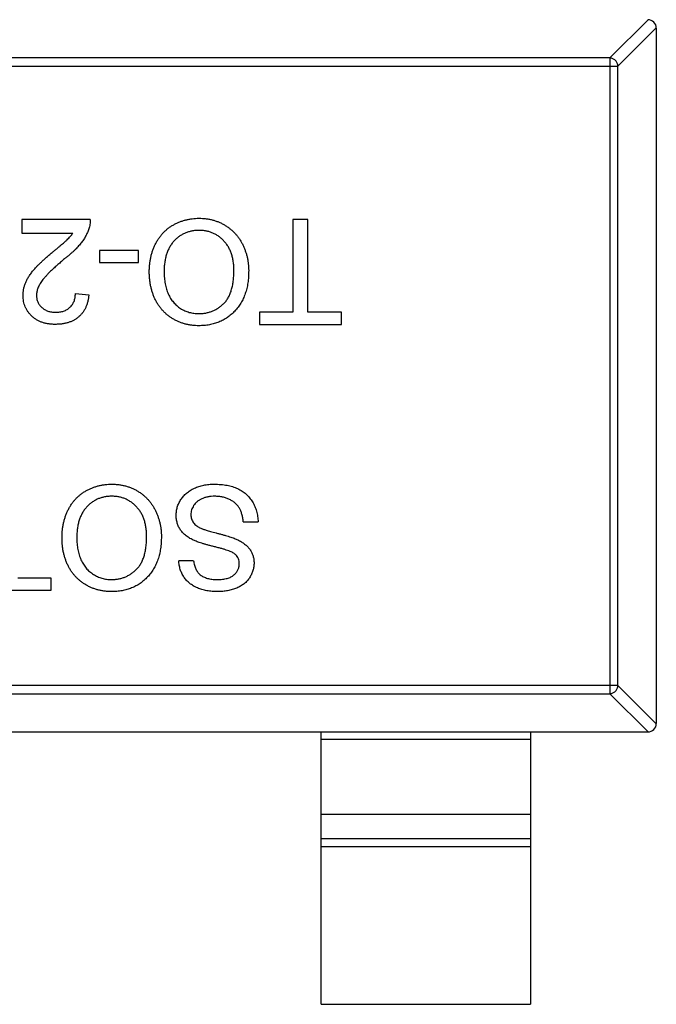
# Model space of a CAD drawing. Header units: millimetres. Extents: x 72 to 239, y 133 to 319.
# Tile 70 of 240: x 159.27 to 160.79, y 170.09 to 172.44. Entities that reach past the tile are written whole.
import ezdxf

# ---------------------------------------------------------------- set-up
doc = ezdxf.new("R2010")
doc.units = ezdxf.units.MM
doc.header["$LTSCALE"] = 5
doc.layers.get('0').update_dxf_attribs({"linetype": 'CONTINUOUS'})

msp = doc.modelspace()

# ---------------------------------------------------------------- linework, layer by layer
for p, q in [((160.6763, 172.3477), (160.7678, 172.4391)), ((160.7875, 172.4194), (160.696, 172.328)), ((160.7875, 172.4191), (160.7875, 170.7591)), ((157.8789, 172.328), (160.696, 172.328)), ((160.6763, 172.3477), (157.8986, 172.3477)), ((160.6763, 172.3477), (160.6763, 170.8305)), ((160.696, 170.8502), (160.696, 172.328)), ((159.4365, 171.9619), (159.273, 171.9619)), ((159.273, 171.9619), (159.273, 171.9298)), ((159.9557, 171.9619), (159.9204, 171.9619)), ((159.9204, 171.9619), (159.9204, 171.7407)), ((159.9557, 171.7407), (159.9557, 171.9619)), ((159.273, 171.9298), (159.3953, 171.9298)), ((159.5518, 171.8882), (159.4589, 171.8882)), ((159.4589, 171.8882), (159.4589, 171.8593)), ((159.5518, 171.8593), (159.5518, 171.8882)), ((159.4589, 171.8593), (159.5518, 171.8593)), ((159.4012, 171.7856), (159.4333, 171.7824)), ((159.9204, 171.7407), (159.8403, 171.7407)), ((159.8403, 171.7407), (159.8403, 171.7119)), ((160.0358, 171.7407), (159.9557, 171.7407)), ((160.0358, 171.7119), (160.0358, 171.7407)), ((159.8403, 171.7119), (160.0358, 171.7119)), ((159.8018, 171.2407), (159.8371, 171.2407)), ((159.6833, 171.1478), (159.648, 171.1478)), ((159.3435, 171.1061), (159.2634, 171.1061)), ((159.3435, 171.0773), (159.3435, 171.1061)), ((159.148, 171.0773), (159.3435, 171.0773)), ((160.696, 170.8502), (157.8789, 170.8502)), ((160.696, 170.8502), (160.7875, 170.7588)), ((157.8986, 170.8305), (160.6763, 170.8305)), ((160.7678, 170.7391), (160.6763, 170.8305)), ((157.8075, 170.7391), (160.7675, 170.7391)), ((159.9875, 170.0891), (159.9875, 170.7391)), ((160.4875, 170.7391), (160.4875, 170.0891)), ((160.4875, 170.7213), (159.9875, 170.7213)), ((159.9875, 170.5431), (160.4875, 170.5431)), ((159.9875, 170.4851), (160.4875, 170.4851)), ((160.4875, 170.4653), (159.9875, 170.4653)), ((159.9875, 170.0891), (160.4875, 170.0891))]:
    msp.add_line(p, q)
for centre, start, end in [((160.7675, 172.4191), 0, 90), ((160.7675, 170.7591), 270, 0)]:
    msp.add_arc(centre, 0.02, start, end)
for points, knots in [([(160.696, 172.328), (160.696, 172.3305), (160.6948, 172.3356), (160.6904, 172.3421), (160.684, 172.3465), (160.6789, 172.3476), (160.6763, 172.3477)], [0, 0, 0, 0, 0.249032, 0.5, 0.750968, 1, 1, 1, 1]), ([(159.4365, 171.9619), (159.4365, 171.96), (159.4365, 171.9562), (159.4358, 171.9506), (159.4348, 171.945), (159.4337, 171.9415), (159.4331, 171.9397)], [0, 0, 0, 0, 0.252643, 0.50444, 0.750407, 1, 1, 1, 1]), ([(159.5775, 171.8373), (159.5775, 171.8404), (159.5776, 171.8465), (159.5783, 171.8556), (159.5796, 171.8644), (159.5812, 171.873), (159.5834, 171.8813), (159.586, 171.8894), (159.5891, 171.8972), (159.5926, 171.9048), (159.5966, 171.912), (159.601, 171.9188), (159.6058, 171.9251), (159.611, 171.931), (159.6166, 171.9364), (159.6227, 171.9413), (159.629, 171.9459), (159.6358, 171.9499), (159.6429, 171.9534), (159.6501, 171.9566), (159.6574, 171.9592), (159.6649, 171.9614), (159.6725, 171.963), (159.6802, 171.9642), (159.6881, 171.9649), (159.6934, 171.9651), (159.6961, 171.9651)], [0, 0, 0, 0, 0.04756, 0.093962, 0.139112, 0.183626, 0.227457, 0.270703, 0.313611, 0.35626, 0.398366, 0.439557, 0.480045, 0.519888, 0.559658, 0.599421, 0.639208, 0.679668, 0.72002, 0.759859, 0.79956, 0.839199, 0.878956, 0.918794, 0.959083, 1, 1, 1, 1]), ([(159.6961, 171.9651), (159.699, 171.9651), (159.7046, 171.965), (159.7131, 171.9641), (159.7213, 171.9629), (159.7292, 171.961), (159.737, 171.9586), (159.7444, 171.9557), (159.7517, 171.9523), (159.7587, 171.9483), (159.7654, 171.9439), (159.7716, 171.9391), (159.7775, 171.9339), (159.7829, 171.9282), (159.788, 171.9223), (159.7926, 171.9159), (159.7968, 171.9092), (159.8005, 171.9021), (159.8039, 171.8948), (159.8067, 171.8873), (159.8092, 171.8797), (159.8112, 171.872), (159.8128, 171.8642), (159.8138, 171.8563), (159.8146, 171.8483), (159.8146, 171.8429), (159.8147, 171.8402)], [0, 0, 0, 0, 0.044697, 0.088534, 0.131409, 0.173814, 0.215715, 0.257247, 0.298848, 0.340604, 0.382029, 0.42297, 0.463632, 0.504048, 0.544591, 0.584964, 0.626265, 0.667979, 0.709943, 0.751382, 0.792619, 0.833948, 0.875008, 0.916446, 0.957907, 1, 1, 1, 1]), ([(159.3456, 171.8835), (159.3478, 171.8853), (159.3519, 171.8887), (159.3579, 171.8936), (159.3632, 171.8981), (159.368, 171.9021), (159.3722, 171.9057), (159.3758, 171.9087), (159.3788, 171.9114), (159.3833, 171.9156), (159.389, 171.9214), (159.3933, 171.9271), (159.3953, 171.9298)], [0, 0, 0, 0, 0.1242, 0.23683, 0.339495, 0.431254, 0.511455, 0.581223, 0.640495, 0.688308, 0.850333, 1, 1, 1, 1]), ([(159.4331, 171.9397), (159.432, 171.9367), (159.4299, 171.9308), (159.4255, 171.9222), (159.4204, 171.9136), (159.4154, 171.9066), (159.4108, 171.9011), (159.4069, 171.8967), (159.4027, 171.8923), (159.398, 171.8877), (159.3929, 171.883), (159.3875, 171.8782), (159.3816, 171.8733), (159.3776, 171.8701), (159.3755, 171.8684)], [0, 0, 0, 0, 0.100388, 0.204407, 0.310686, 0.422157, 0.480685, 0.543238, 0.6095, 0.679555, 0.753841, 0.831641, 0.913813, 1, 1, 1, 1]), ([(159.6962, 171.9363), (159.6933, 171.9362), (159.6874, 171.936), (159.6789, 171.9348), (159.6708, 171.9327), (159.663, 171.93), (159.6557, 171.9262), (159.6487, 171.9219), (159.6422, 171.9165), (159.6361, 171.9105), (159.6306, 171.9037), (159.6258, 171.8962), (159.6218, 171.8879), (159.6184, 171.8791), (159.6159, 171.8695), (159.614, 171.8593), (159.6129, 171.8484), (159.6128, 171.8409), (159.6127, 171.837)], [0, 0, 0, 0, 0.061055, 0.119545, 0.176806, 0.232956, 0.288583, 0.344667, 0.401662, 0.46054, 0.520477, 0.581213, 0.643431, 0.707961, 0.775371, 0.846414, 0.921152, 1, 1, 1, 1]), ([(159.7794, 171.8406), (159.7794, 171.8442), (159.7793, 171.8513), (159.778, 171.8615), (159.7762, 171.8712), (159.7737, 171.8803), (159.7703, 171.8888), (159.7663, 171.8967), (159.7614, 171.9041), (159.7559, 171.9107), (159.7498, 171.9167), (159.7433, 171.922), (159.7363, 171.9264), (159.729, 171.93), (159.7214, 171.9328), (159.7133, 171.9348), (159.7049, 171.936), (159.6992, 171.9362), (159.6962, 171.9363)], [0, 0, 0, 0, 0.075964, 0.148125, 0.217201, 0.2833, 0.347202, 0.4093, 0.470426, 0.531588, 0.591739, 0.650258, 0.707303, 0.764208, 0.821148, 0.879119, 0.938423, 1, 1, 1, 1]), ([(159.2762, 171.7809), (159.2763, 171.7834), (159.2764, 171.7883), (159.2775, 171.7957), (159.2793, 171.8031), (159.2818, 171.8104), (159.2851, 171.8178), (159.2893, 171.8253), (159.2946, 171.833), (159.2996, 171.8395), (159.3043, 171.845), (159.3084, 171.8495), (159.3132, 171.8542), (159.3185, 171.8595), (159.3245, 171.865), (159.3309, 171.8709), (159.3381, 171.8771), (159.343, 171.8813), (159.3456, 171.8835)], [0, 0, 0, 0, 0.057945, 0.116018, 0.174826, 0.234683, 0.296827, 0.364061, 0.436192, 0.51426, 0.556976, 0.604856, 0.657675, 0.715751, 0.77884, 0.847501, 0.921228, 1, 1, 1, 1]), ([(159.3755, 171.8684), (159.3722, 171.8657), (159.3661, 171.8605), (159.3573, 171.8527), (159.3493, 171.8456), (159.3422, 171.8388), (159.3359, 171.8325), (159.3305, 171.8268), (159.3258, 171.8215), (159.3219, 171.8166), (159.3186, 171.812), (159.3159, 171.8075), (159.3135, 171.803), (159.3116, 171.7986), (159.3101, 171.7942), (159.3091, 171.7898), (159.3084, 171.7855), (159.3083, 171.7826), (159.3083, 171.7812)], [0, 0, 0, 0, 0.11141, 0.214526, 0.309417, 0.396087, 0.474284, 0.544374, 0.60642, 0.660582, 0.709794, 0.756451, 0.800767, 0.843168, 0.884295, 0.923885, 0.962359, 1, 1, 1, 1]), ([(159.6959, 171.7087), (159.6931, 171.7087), (159.6875, 171.7088), (159.6792, 171.7096), (159.6711, 171.7109), (159.6633, 171.7127), (159.6556, 171.715), (159.6482, 171.7178), (159.641, 171.7212), (159.634, 171.725), (159.6273, 171.7293), (159.621, 171.734), (159.6151, 171.7392), (159.6096, 171.7447), (159.6046, 171.7506), (159.5999, 171.757), (159.5957, 171.7637), (159.5919, 171.7708), (159.5885, 171.7783), (159.5856, 171.786), (159.5831, 171.7939), (159.581, 171.8021), (159.5795, 171.8106), (159.5783, 171.8193), (159.5777, 171.8282), (159.5775, 171.8342), (159.5775, 171.8373)], [0, 0, 0, 0, 0.043099, 0.085587, 0.126908, 0.167967, 0.20845, 0.249025, 0.289281, 0.33001, 0.370598, 0.410466, 0.450033, 0.489688, 0.529116, 0.569037, 0.609703, 0.650759, 0.692509, 0.734219, 0.776707, 0.819552, 0.863351, 0.907839, 0.953334, 1, 1, 1, 1]), ([(159.6127, 171.837), (159.6128, 171.8346), (159.6128, 171.8297), (159.6134, 171.8226), (159.6141, 171.8157), (159.6152, 171.809), (159.6167, 171.8025), (159.6183, 171.7963), (159.6204, 171.7903), (159.6227, 171.7846), (159.6254, 171.7792), (159.6283, 171.774), (159.6316, 171.7692), (159.6351, 171.7647), (159.639, 171.7605), (159.6431, 171.7567), (159.6475, 171.7531), (159.6522, 171.7499), (159.6571, 171.7469), (159.6622, 171.7445), (159.6674, 171.7423), (159.6728, 171.7406), (159.6783, 171.7392), (159.684, 171.7382), (159.6898, 171.7377), (159.6937, 171.7376), (159.6957, 171.7375)], [0, 0, 0, 0, 0.050852, 0.099752, 0.147438, 0.194086, 0.239171, 0.28334, 0.326577, 0.368936, 0.410572, 0.451051, 0.490877, 0.530044, 0.568937, 0.607578, 0.64642, 0.685679, 0.724799, 0.763513, 0.802173, 0.84074, 0.879649, 0.919071, 0.959098, 1, 1, 1, 1]), ([(159.6957, 171.7375), (159.6985, 171.7376), (159.7041, 171.7377), (159.7122, 171.7389), (159.7201, 171.7408), (159.7277, 171.7433), (159.7349, 171.7467), (159.7419, 171.7508), (159.7485, 171.7557), (159.7549, 171.7612), (159.7608, 171.7676), (159.7658, 171.7752), (159.77, 171.7837), (159.7735, 171.7932), (159.7762, 171.8036), (159.778, 171.8151), (159.7792, 171.8275), (159.7793, 171.8361), (159.7794, 171.8406)], [0, 0, 0, 0, 0.055943, 0.110382, 0.164048, 0.216759, 0.269601, 0.323009, 0.377581, 0.433449, 0.490922, 0.550625, 0.613117, 0.679861, 0.751358, 0.828261, 0.910795, 1, 1, 1, 1]), ([(159.8147, 171.8402), (159.8146, 171.8352), (159.8144, 171.8254), (159.8128, 171.8112), (159.8103, 171.7978), (159.8066, 171.7853), (159.8019, 171.7736), (159.7963, 171.7627), (159.7894, 171.7527), (159.7817, 171.7435), (159.7731, 171.7354), (159.7639, 171.7282), (159.754, 171.7221), (159.7436, 171.7172), (159.7325, 171.7134), (159.7208, 171.7107), (159.7086, 171.709), (159.7002, 171.7088), (159.6959, 171.7087)], [0, 0, 0, 0, 0.075226, 0.146575, 0.2145, 0.27953, 0.342403, 0.403496, 0.463762, 0.523864, 0.583252, 0.641302, 0.698898, 0.756295, 0.814628, 0.874325, 0.935783, 1, 1, 1, 1]), ([(159.3538, 171.7407), (159.3556, 171.7408), (159.359, 171.7409), (159.3639, 171.7414), (159.3687, 171.7423), (159.3731, 171.7436), (159.3773, 171.7453), (159.3812, 171.7474), (159.3849, 171.7498), (159.3882, 171.7526), (159.3912, 171.7557), (159.3939, 171.7591), (159.3961, 171.7629), (159.3979, 171.7669), (159.3994, 171.7711), (159.4005, 171.7757), (159.401, 171.7806), (159.4011, 171.7839), (159.4012, 171.7856)], [0, 0, 0, 0, 0.070696, 0.138358, 0.20337, 0.2657, 0.327256, 0.386512, 0.445858, 0.505173, 0.56378, 0.622343, 0.680824, 0.739795, 0.800801, 0.864239, 0.930631, 1, 1, 1, 1]), ([(159.3531, 171.7119), (159.3502, 171.7119), (159.3446, 171.712), (159.3364, 171.713), (159.3287, 171.7146), (159.3214, 171.7167), (159.3145, 171.7195), (159.3082, 171.723), (159.3023, 171.727), (159.2969, 171.7316), (159.292, 171.7367), (159.2878, 171.7421), (159.2842, 171.7479), (159.2812, 171.7539), (159.279, 171.7602), (159.2774, 171.7669), (159.2763, 171.7738), (159.2763, 171.7785), (159.2762, 171.7809)], [0, 0, 0, 0, 0.074712, 0.145539, 0.213339, 0.278615, 0.342094, 0.40389, 0.465063, 0.526577, 0.587328, 0.64638, 0.704345, 0.761672, 0.819418, 0.878039, 0.937796, 1, 1, 1, 1]), ([(159.3083, 171.7812), (159.3083, 171.7798), (159.3084, 171.777), (159.309, 171.773), (159.3099, 171.7691), (159.3114, 171.7655), (159.3131, 171.7619), (159.3153, 171.7586), (159.3179, 171.7554), (159.3209, 171.7524), (159.3241, 171.7496), (159.3277, 171.7473), (159.3314, 171.7452), (159.3354, 171.7436), (159.3397, 171.7423), (159.3442, 171.7414), (159.3489, 171.7409), (159.3522, 171.7408), (159.3538, 171.7407)], [0, 0, 0, 0, 0.061762, 0.121174, 0.179421, 0.236843, 0.294322, 0.353191, 0.412721, 0.474522, 0.537057, 0.599591, 0.662367, 0.725246, 0.790316, 0.857724, 0.927232, 1, 1, 1, 1]), ([(159.4333, 171.7824), (159.4329, 171.7796), (159.4323, 171.7742), (159.4307, 171.7663), (159.4285, 171.759), (159.4258, 171.7521), (159.4225, 171.7458), (159.4187, 171.7399), (159.4142, 171.7347), (159.4093, 171.7299), (159.4038, 171.7256), (159.3979, 171.7219), (159.3915, 171.7188), (159.3847, 171.7163), (159.3774, 171.7143), (159.3697, 171.7129), (159.3616, 171.7121), (159.356, 171.712), (159.3531, 171.7119)], [0, 0, 0, 0, 0.070675, 0.137493, 0.201473, 0.262869, 0.32255, 0.380737, 0.43822, 0.495487, 0.553484, 0.611346, 0.670644, 0.731587, 0.794183, 0.859445, 0.928208, 1, 1, 1, 1]), ([(159.3692, 171.2027), (159.3692, 171.2058), (159.3693, 171.2119), (159.37, 171.221), (159.3712, 171.2298), (159.3729, 171.2384), (159.375, 171.2467), (159.3776, 171.2548), (159.3807, 171.2626), (159.3843, 171.2702), (159.3883, 171.2774), (159.3927, 171.2841), (159.3975, 171.2904), (159.4027, 171.2964), (159.4083, 171.3018), (159.4143, 171.3067), (159.4207, 171.3113), (159.4275, 171.3153), (159.4346, 171.3188), (159.4417, 171.3219), (159.4491, 171.3246), (159.4565, 171.3268), (159.4642, 171.3284), (159.4719, 171.3296), (159.4798, 171.3303), (159.4851, 171.3304), (159.4877, 171.3305)], [0, 0, 0, 0, 0.04756, 0.093962, 0.139112, 0.183626, 0.227457, 0.270703, 0.313611, 0.35626, 0.398366, 0.439557, 0.480045, 0.519888, 0.559658, 0.599421, 0.639208, 0.679668, 0.72002, 0.759859, 0.79956, 0.839199, 0.878956, 0.918794, 0.959083, 1, 1, 1, 1]), ([(159.4877, 171.3305), (159.4906, 171.3304), (159.4963, 171.3304), (159.5047, 171.3295), (159.5129, 171.3282), (159.5209, 171.3264), (159.5286, 171.324), (159.5361, 171.3211), (159.5434, 171.3177), (159.5504, 171.3137), (159.557, 171.3093), (159.5633, 171.3045), (159.5692, 171.2993), (159.5746, 171.2936), (159.5797, 171.2877), (159.5843, 171.2813), (159.5885, 171.2746), (159.5922, 171.2675), (159.5955, 171.2601), (159.5984, 171.2526), (159.6009, 171.2451), (159.6028, 171.2374), (159.6044, 171.2296), (159.6055, 171.2217), (159.6063, 171.2137), (159.6063, 171.2083), (159.6063, 171.2056)], [0, 0, 0, 0, 0.044697, 0.088534, 0.131409, 0.173814, 0.215715, 0.257247, 0.298848, 0.340604, 0.382029, 0.42297, 0.463632, 0.504048, 0.544591, 0.584964, 0.626265, 0.667979, 0.709943, 0.751382, 0.792619, 0.833948, 0.875008, 0.916446, 0.957907, 1, 1, 1, 1]), ([(159.6416, 171.2563), (159.6417, 171.2596), (159.642, 171.2661), (159.6442, 171.2756), (159.6477, 171.2849), (159.6518, 171.2923), (159.6557, 171.2979), (159.659, 171.3019), (159.6626, 171.3056), (159.6665, 171.3092), (159.6707, 171.3125), (159.6752, 171.3155), (159.68, 171.3183), (159.6868, 171.3217), (159.6959, 171.3253), (159.7075, 171.3283), (159.7197, 171.3302), (159.7281, 171.3304), (159.7324, 171.3305)], [0, 0, 0, 0, 0.074816, 0.148535, 0.223872, 0.301297, 0.340894, 0.38034, 0.420127, 0.45995, 0.500831, 0.541907, 0.584439, 0.62808, 0.717267, 0.80786, 0.901925, 1, 1, 1, 1]), ([(159.7324, 171.3305), (159.7351, 171.3305), (159.7404, 171.3304), (159.7483, 171.3299), (159.7558, 171.3291), (159.763, 171.328), (159.7698, 171.3265), (159.7763, 171.3247), (159.7824, 171.3226), (159.7883, 171.3201), (159.7937, 171.3173), (159.799, 171.3142), (159.8038, 171.3107), (159.8084, 171.3069), (159.8127, 171.3028), (159.8167, 171.2983), (159.8204, 171.2935), (159.8237, 171.2885), (159.8267, 171.2831), (159.8294, 171.2776), (159.8316, 171.2719), (159.8334, 171.2659), (159.835, 171.2599), (159.8361, 171.2537), (159.8368, 171.2473), (159.837, 171.2429), (159.8371, 171.2407)], [0, 0, 0, 0, 0.052493, 0.102825, 0.151397, 0.198033, 0.242876, 0.285999, 0.327849, 0.368395, 0.407852, 0.446838, 0.485166, 0.523341, 0.561602, 0.59992, 0.638496, 0.677791, 0.71729, 0.756605, 0.796068, 0.835886, 0.875714, 0.916263, 0.95776, 1, 1, 1, 1]), ([(159.4879, 171.3016), (159.4849, 171.3016), (159.4791, 171.3014), (159.4705, 171.3002), (159.4624, 171.2981), (159.4546, 171.2954), (159.4474, 171.2916), (159.4404, 171.2872), (159.4339, 171.2819), (159.4278, 171.2759), (159.4223, 171.269), (159.4174, 171.2616), (159.4135, 171.2533), (159.4101, 171.2445), (159.4076, 171.2349), (159.4057, 171.2247), (159.4046, 171.2138), (159.4045, 171.2063), (159.4044, 171.2024)], [0, 0, 0, 0, 0.061055, 0.119545, 0.176806, 0.232956, 0.288583, 0.344667, 0.401662, 0.46054, 0.520477, 0.581213, 0.643431, 0.707961, 0.775371, 0.846414, 0.921152, 1, 1, 1, 1]), ([(159.5711, 171.206), (159.571, 171.2096), (159.5709, 171.2166), (159.5697, 171.2269), (159.5679, 171.2366), (159.5654, 171.2457), (159.562, 171.2542), (159.5579, 171.2621), (159.5531, 171.2694), (159.5475, 171.2761), (159.5414, 171.2821), (159.5349, 171.2874), (159.528, 171.2917), (159.5207, 171.2954), (159.513, 171.2982), (159.505, 171.3002), (159.4966, 171.3014), (159.4908, 171.3016), (159.4879, 171.3016)], [0, 0, 0, 0, 0.075964, 0.148125, 0.217201, 0.2833, 0.347202, 0.4093, 0.470426, 0.531588, 0.591739, 0.650258, 0.707303, 0.764208, 0.821148, 0.879119, 0.938423, 1, 1, 1, 1]), ([(159.7339, 171.3016), (159.7311, 171.3016), (159.7256, 171.3015), (159.7176, 171.3003), (159.7101, 171.2985), (159.7032, 171.2959), (159.697, 171.2927), (159.6915, 171.2888), (159.6869, 171.2845), (159.6833, 171.2795), (159.6804, 171.2743), (159.6783, 171.269), (159.6771, 171.2635), (159.6769, 171.2598), (159.6768, 171.258)], [0, 0, 0, 0, 0.105584, 0.205868, 0.300947, 0.393002, 0.480949, 0.562874, 0.641461, 0.717742, 0.791772, 0.862716, 0.931777, 1, 1, 1, 1]), ([(159.8018, 171.2407), (159.8015, 171.2439), (159.8007, 171.25), (159.7986, 171.2586), (159.796, 171.2664), (159.7926, 171.2733), (159.7882, 171.2795), (159.7829, 171.285), (159.7765, 171.2898), (159.7692, 171.2941), (159.7612, 171.2974), (159.7525, 171.2999), (159.7434, 171.3014), (159.7371, 171.3015), (159.7339, 171.3016)], [0, 0, 0, 0, 0.093796, 0.180188, 0.260363, 0.334847, 0.407093, 0.481448, 0.559271, 0.64227, 0.728586, 0.815978, 0.906035, 1, 1, 1, 1]), ([(159.685, 171.1959), (159.6832, 171.1967), (159.6796, 171.1983), (159.6746, 171.2011), (159.67, 171.204), (159.6657, 171.2071), (159.6618, 171.2103), (159.6582, 171.2137), (159.655, 171.2173), (159.6522, 171.2211), (159.6497, 171.225), (159.6475, 171.229), (159.6457, 171.2332), (159.6442, 171.2375), (159.643, 171.242), (159.6422, 171.2467), (159.6417, 171.2515), (159.6416, 171.2547), (159.6416, 171.2563)], [0, 0, 0, 0, 0.074931, 0.147078, 0.216364, 0.282503, 0.346688, 0.408836, 0.469262, 0.528432, 0.587001, 0.644416, 0.702189, 0.759767, 0.81849, 0.877633, 0.93802, 1, 1, 1, 1]), ([(159.6768, 171.258), (159.6769, 171.2562), (159.6771, 171.2527), (159.6782, 171.2475), (159.6802, 171.2428), (159.6829, 171.2384), (159.6866, 171.2343), (159.6912, 171.2305), (159.697, 171.2271), (159.7012, 171.2253), (159.7035, 171.2243)], [0, 0, 0, 0, 0.117768, 0.230176, 0.339843, 0.450625, 0.566943, 0.696021, 0.839438, 1, 1, 1, 1]), ([(159.7035, 171.2243), (159.7044, 171.2239), (159.7064, 171.2231), (159.7098, 171.222), (159.7138, 171.2206), (159.7186, 171.2192), (159.7241, 171.2177), (159.7303, 171.2159), (159.7372, 171.2141), (159.7445, 171.2121), (159.752, 171.2102), (159.7591, 171.2082), (159.7657, 171.2062), (159.7717, 171.2042), (159.7772, 171.2023), (159.7822, 171.2004), (159.7866, 171.1985), (159.7893, 171.1972), (159.7906, 171.1966)], [0, 0, 0, 0, 0.0312, 0.070487, 0.117215, 0.171576, 0.234122, 0.303963, 0.382156, 0.467646, 0.554335, 0.635074, 0.710037, 0.779092, 0.842966, 0.901001, 0.953246, 1, 1, 1, 1]), ([(159.4876, 171.0741), (159.4848, 171.0741), (159.4792, 171.0742), (159.4709, 171.075), (159.4628, 171.0763), (159.455, 171.0781), (159.4473, 171.0804), (159.4398, 171.0832), (159.4326, 171.0866), (159.4257, 171.0904), (159.419, 171.0947), (159.4127, 171.0994), (159.4068, 171.1046), (159.4013, 171.11), (159.3963, 171.116), (159.3916, 171.1223), (159.3873, 171.1291), (159.3835, 171.1362), (159.3801, 171.1437), (159.3772, 171.1514), (159.3747, 171.1593), (159.3726, 171.1675), (159.3711, 171.176), (159.37, 171.1847), (159.3693, 171.1936), (159.3692, 171.1996), (159.3692, 171.2027)], [0, 0, 0, 0, 0.043099, 0.085587, 0.126908, 0.167967, 0.20845, 0.249025, 0.289281, 0.33001, 0.370598, 0.410466, 0.450033, 0.489688, 0.529116, 0.569037, 0.609703, 0.650759, 0.692509, 0.734219, 0.776707, 0.819552, 0.863351, 0.907839, 0.953334, 1, 1, 1, 1]), ([(159.4044, 171.2024), (159.4044, 171.2), (159.4045, 171.1951), (159.405, 171.188), (159.4057, 171.181), (159.4068, 171.1743), (159.4083, 171.1679), (159.41, 171.1617), (159.4121, 171.1557), (159.4144, 171.15), (159.417, 171.1446), (159.42, 171.1394), (159.4233, 171.1346), (159.4268, 171.1301), (159.4307, 171.1259), (159.4348, 171.122), (159.4392, 171.1185), (159.4439, 171.1152), (159.4488, 171.1123), (159.4539, 171.1098), (159.4591, 171.1076), (159.4645, 171.106), (159.47, 171.1046), (159.4756, 171.1036), (159.4815, 171.1031), (159.4854, 171.103), (159.4874, 171.1029)], [0, 0, 0, 0, 0.050852, 0.099752, 0.147438, 0.194086, 0.239171, 0.28334, 0.326577, 0.368936, 0.410572, 0.451051, 0.490877, 0.530044, 0.568937, 0.607578, 0.64642, 0.685679, 0.724799, 0.763513, 0.802173, 0.84074, 0.879649, 0.919071, 0.959098, 1, 1, 1, 1]), ([(159.4874, 171.1029), (159.4902, 171.103), (159.4957, 171.1031), (159.5039, 171.1043), (159.5118, 171.1061), (159.5194, 171.1087), (159.5266, 171.1121), (159.5335, 171.1162), (159.5402, 171.121), (159.5465, 171.1266), (159.5525, 171.133), (159.5574, 171.1406), (159.5617, 171.1491), (159.5652, 171.1585), (159.5678, 171.169), (159.5697, 171.1805), (159.5709, 171.1929), (159.571, 171.2015), (159.5711, 171.206)], [0, 0, 0, 0, 0.055943, 0.110382, 0.164048, 0.216759, 0.269601, 0.323009, 0.377581, 0.433449, 0.490922, 0.550625, 0.613117, 0.679861, 0.751358, 0.828261, 0.910795, 1, 1, 1, 1]), ([(159.6063, 171.2056), (159.6062, 171.2006), (159.6061, 171.1908), (159.6045, 171.1766), (159.6019, 171.1632), (159.5983, 171.1507), (159.5936, 171.139), (159.5879, 171.128), (159.5811, 171.118), (159.5734, 171.1089), (159.5648, 171.1007), (159.5556, 171.0935), (159.5457, 171.0875), (159.5352, 171.0826), (159.5242, 171.0788), (159.5125, 171.0761), (159.5002, 171.0744), (159.4919, 171.0742), (159.4876, 171.0741)], [0, 0, 0, 0, 0.075226, 0.146575, 0.2145, 0.27953, 0.342403, 0.403496, 0.463762, 0.523864, 0.583252, 0.641302, 0.698898, 0.756295, 0.814628, 0.874325, 0.935783, 1, 1, 1, 1]), ([(159.7833, 171.1623), (159.7824, 171.1631), (159.7805, 171.1647), (159.7769, 171.1669), (159.7725, 171.1691), (159.7672, 171.1712), (159.761, 171.1734), (159.7539, 171.1757), (159.746, 171.1779), (159.7373, 171.1801), (159.7287, 171.1822), (159.7204, 171.1844), (159.7128, 171.1864), (159.7059, 171.1884), (159.6997, 171.1904), (159.6942, 171.1923), (159.6893, 171.1941), (159.6863, 171.1953), (159.685, 171.1959)], [0, 0, 0, 0, 0.032743, 0.07241, 0.119611, 0.174673, 0.237345, 0.308352, 0.38763, 0.474784, 0.563332, 0.645136, 0.720203, 0.789134, 0.851497, 0.907331, 0.956969, 1, 1, 1, 1]), ([(159.7906, 171.1966), (159.7935, 171.195), (159.7992, 171.1919), (159.8068, 171.1864), (159.8133, 171.1803), (159.8185, 171.1737), (159.8226, 171.1665), (159.8253, 171.1588), (159.8272, 171.1508), (159.8274, 171.1453), (159.8275, 171.1425)], [0, 0, 0, 0, 0.144805, 0.279512, 0.406394, 0.527502, 0.645393, 0.761885, 0.878942, 1, 1, 1, 1]), ([(159.7922, 171.1402), (159.7921, 171.1424), (159.792, 171.1466), (159.7902, 171.1525), (159.7874, 171.1579), (159.7846, 171.1608), (159.7833, 171.1623)], [0, 0, 0, 0, 0.262741, 0.509957, 0.753327, 1, 1, 1, 1]), ([(159.7407, 171.0741), (159.7363, 171.0742), (159.7276, 171.0744), (159.715, 171.076), (159.7033, 171.0789), (159.6941, 171.082), (159.6873, 171.0852), (159.6825, 171.0878), (159.678, 171.0906), (159.6738, 171.0938), (159.6699, 171.0972), (159.6663, 171.1008), (159.663, 171.1047), (159.6591, 171.1103), (159.6549, 171.1177), (159.6512, 171.1272), (159.6487, 171.1373), (159.6482, 171.1443), (159.648, 171.1478)], [0, 0, 0, 0, 0.100475, 0.195644, 0.286083, 0.372983, 0.415026, 0.456052, 0.495939, 0.535566, 0.574087, 0.612519, 0.651081, 0.689513, 0.766237, 0.84235, 0.919974, 1, 1, 1, 1]), ([(159.6833, 171.1478), (159.6835, 171.146), (159.6839, 171.1425), (159.685, 171.1374), (159.6865, 171.1327), (159.6883, 171.1283), (159.6905, 171.1243), (159.693, 171.1206), (159.6959, 171.1173), (159.6991, 171.1142), (159.7028, 171.1115), (159.7068, 171.1092), (159.7113, 171.1073), (159.7161, 171.1057), (159.7213, 171.1044), (159.727, 171.1035), (159.733, 171.1031), (159.7372, 171.103), (159.7393, 171.1029)], [0, 0, 0, 0, 0.067155, 0.131403, 0.192732, 0.251253, 0.307704, 0.362699, 0.417778, 0.472304, 0.527873, 0.58523, 0.645057, 0.707952, 0.774434, 0.84494, 0.920404, 1, 1, 1, 1]), ([(159.7393, 171.1029), (159.7415, 171.1029), (159.7458, 171.103), (159.752, 171.1036), (159.7578, 171.1044), (159.7631, 171.1056), (159.7679, 171.1071), (159.7723, 171.1089), (159.7762, 171.1112), (159.7796, 171.1138), (159.7826, 171.1166), (159.7851, 171.1196), (159.7874, 171.1226), (159.7891, 171.1259), (159.7906, 171.1293), (159.7915, 171.1328), (159.7921, 171.1365), (159.7922, 171.139), (159.7922, 171.1402)], [0, 0, 0, 0, 0.091511, 0.177143, 0.257108, 0.331198, 0.400592, 0.465625, 0.526973, 0.585443, 0.641399, 0.695044, 0.746782, 0.796959, 0.847545, 0.897439, 0.947649, 1, 1, 1, 1]), ([(159.8275, 171.1425), (159.8274, 171.1394), (159.8271, 171.1333), (159.825, 171.1242), (159.8217, 171.1155), (159.8179, 171.1086), (159.8142, 171.1034), (159.8111, 171.0996), (159.8076, 171.0961), (159.8039, 171.0929), (159.7998, 171.0899), (159.7955, 171.0871), (159.7909, 171.0847), (159.7843, 171.0817), (159.7755, 171.0786), (159.7644, 171.076), (159.7527, 171.0744), (159.7448, 171.0742), (159.7407, 171.0741)], [0, 0, 0, 0, 0.074995, 0.149165, 0.223664, 0.300412, 0.33957, 0.378921, 0.418096, 0.45823, 0.498427, 0.539708, 0.582216, 0.625824, 0.715481, 0.807384, 0.901634, 1, 1, 1, 1]), ([(160.6763, 170.8305), (160.6789, 170.8306), (160.684, 170.8318), (160.6904, 170.8362), (160.6948, 170.8426), (160.696, 170.8477), (160.696, 170.8502)], [0, 0, 0, 0, 0.249032, 0.5, 0.750968, 1, 1, 1, 1])]:
    msp.add_open_spline(points, degree=3, knots=knots)

doc.saveas('drawing.dxf')
